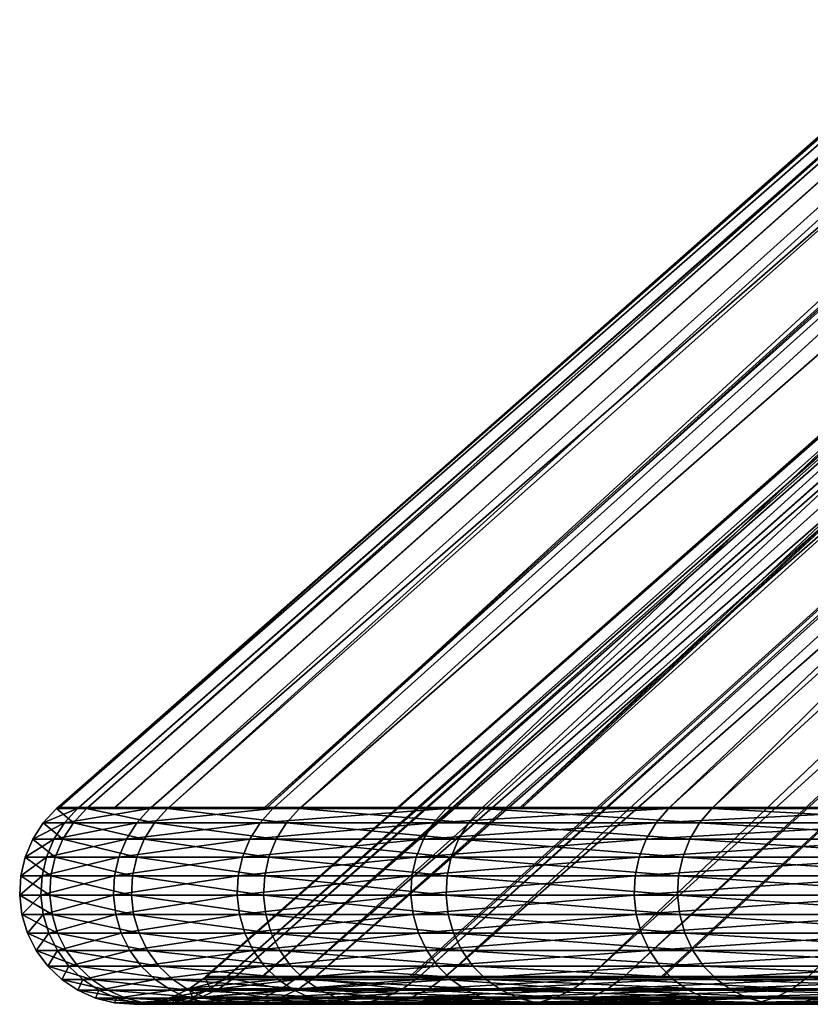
# Model space of a CAD drawing. Header units: inches. Extents: x 1 to 213, y 1 to 674.
# Tile 7 of 256: x 23 to 30, y 61 to 70. Entities that reach past the tile are written whole.
import ezdxf

# ---------------------------------------------------------------- set-up
doc = ezdxf.new("R2010")
doc.units = ezdxf.units.IN
doc.header["$MEASUREMENT"] = 0
doc.layers.get('0').update_dxf_attribs({"true_color": 0x5890e1})

msp = doc.modelspace()

# ---------------------------------------------------------------- meshes
at = {"color": 221, "true_color": 0xe59ad7}
mesh = msp.add_polyface(dxfattribs=at)
corners = [(53.7254, 87.1454, 89.6796), (53.354, 87.1454, 91.0658), (53.2992, 96.2468, 91.0511), (51.2663, 87.1454, 112.3607), (51.2433, 96.2468, 112.3619), (50.9846, 87.1454, 106.9846), (51.2913, 87.1454, 112.8382), (61.6796, 87.1454, 74.0686), (38.0721, 62.9967, 60.0658), (59.1384, 87.1454, 77.9818), (34.7952, 62.9967, 65.2833), (58.4871, 87.1454, 78.9846), (31.9126, 62.9967, 70.7285), (55.826, 87.1454, 84.2074), (30.8744, 62.9967, 73.0978), (55.7832, 87.1454, 84.3189), (29.44, 62.9967, 76.3718), (27.7258, 62.9967, 81.2327), (25.7765, 62.9967, 88.1282), (52.2083, 87.1454, 95.3416), (25.4801, 62.9967, 89.6595), (51.7779, 87.1454, 98.059), (24.6057, 62.9967, 94.1771), (51.2913, 87.1454, 101.131), (23.8848, 62.9967, 100.296), (51.0784, 87.1454, 105.1931), (23.6177, 62.9967, 106.4514), (23.634, 62.9967, 106.9841), (23.806, 62.9967, 112.6097), (24.4486, 62.9967, 118.7373), (52.2083, 87.1454, 118.6277), (25.4544, 62.9967, 124.315), (52.4249, 87.1454, 119.4361), (27.0801, 62.9967, 130.7668), (53.7254, 87.1454, 124.2896), (27.7446, 62.9967, 132.7307), (54.4969, 87.1454, 126.2995), (29.0547, 62.9967, 136.603), (55.826, 87.1454, 129.7619), (31.4549, 62.9967, 142.2774), (57.4011, 87.1454, 132.8531), (34.2676, 62.9967, 147.7591), (58.4871, 87.1454, 134.9846), (34.8127, 62.9967, 148.6522), (61.0935, 87.1454, 138.9981), (54.3735, 86.2468, 118.9914), (54.3385, 94.7468, 119.0007), (55.6276, 86.2468, 123.6715), (54.1646, 86.2468, 118.2119), (53.2804, 86.2468, 112.6292), (53.2563, 86.2468, 112.1687), (53.2342, 94.7468, 112.1699), (52.9846, 86.2468, 106.9846), (53.0752, 86.2468, 105.2571), (53.0124, 94.7468, 105.2538), (53.2804, 86.2468, 101.3401), (53.7496, 86.2468, 98.3778), (53.6768, 94.7468, 98.3662), (55.2694, 86.2468, 91.6343), (55.2166, 94.7468, 91.6201), (54.1646, 86.2468, 95.7574), (24.936, 61.4957, 106.9846), (26.8321, 61.4948, 124.5184), (59.172, 86.2468, 131.9292), (32.6514, 61.4948, 141.7183), (57.6532, 86.2468, 128.9484), (32.0686, 61.4948, 140.3403), (56.3716, 86.2468, 125.6097), (30.2893, 61.4948, 136.1338), (60.2192, 86.2468, 133.9846), (35.956, 61.4948, 147.9921)]
mesh.append_faces([[corners[k] for k in face] for face in [(0, 1, 2, 0), (3, 4, 5, 3), (3, 6, 4, 3), (7, 8, 9, 7), (9, 10, 11, 9), (11, 12, 13, 11), (13, 14, 15, 13), (15, 16, 0, 15), (0, 17, 1, 0), (1, 18, 19, 1), (19, 20, 21, 19), (21, 22, 23, 21), (23, 24, 25, 23), (25, 26, 5, 25), (5, 27, 3, 5), (3, 28, 6, 3), (6, 29, 30, 6), (30, 31, 32, 30), (32, 33, 34, 32), (34, 35, 36, 34), (36, 37, 38, 36), (38, 39, 40, 38), (40, 41, 42, 40), (42, 43, 44, 42), (45, 46, 47, 45), (45, 48, 46, 45), (49, 50, 51, 49), (52, 53, 54, 52), (55, 56, 57, 55), (58, 59, 60, 58), (52, 61, 53, 52), (45, 62, 48, 45), (63, 64, 65, 63), (65, 66, 67, 65), (67, 68, 47, 67), (69, 70, 63, 69)]], dxfattribs={"vtx3": -1, "color": 221})
mesh = msp.add_polyface(dxfattribs=at)
corners = [(55.826, 87.1454, 84.2074), (31.9126, 62.9967, 70.7285), (30.8744, 62.9967, 73.0978), (55.7832, 87.1454, 84.3189), (29.44, 62.9967, 76.3718), (53.7254, 87.1454, 89.6796), (27.7258, 62.9967, 81.2327), (53.354, 87.1454, 91.0658), (27.3909, 62.9967, 82.1823), (25.7765, 62.9967, 88.1282), (52.2083, 87.1454, 95.3416), (25.4801, 62.9967, 89.6595), (51.7779, 87.1454, 98.059), (24.6057, 62.9967, 94.1771), (51.2913, 87.1454, 101.131), (24.1228, 62.9967, 98.2761), (23.8848, 62.9967, 100.296), (51.0784, 87.1454, 105.1931), (23.6177, 62.9967, 106.4514), (50.9846, 87.1454, 106.9846), (23.634, 62.9967, 106.9841), (51.2663, 87.1454, 112.3607), (23.806, 62.9967, 112.6097), (51.2913, 87.1454, 112.8382), (24.1294, 62.9967, 115.6931), (24.4486, 62.9967, 118.7373), (52.2083, 87.1454, 118.6277), (25.4544, 62.9967, 124.315), (52.4249, 87.1454, 119.4361), (25.5419, 62.9967, 124.8007), (27.0801, 62.9967, 130.7668), (53.7254, 87.1454, 124.2896), (27.7446, 62.9967, 132.7307), (54.4969, 87.1454, 126.2995), (29.0547, 62.9967, 136.603), (30.8626, 62.9967, 140.8772), (55.826, 87.1454, 129.7619), (31.4549, 62.9967, 142.2774), (57.6119, 86.2468, 85.1284), (30.6684, 61.4948, 76.8568), (32.0802, 61.4948, 73.6346), (55.2694, 86.2468, 91.6343), (27.063, 61.4948, 88.4269), (28.6518, 61.4948, 82.5752), (55.6276, 86.2468, 90.2977), (28.9814, 61.4948, 81.6407), (53.2804, 86.2468, 101.3401), (25.2012, 61.4948, 100.4019), (25.4354, 61.4948, 98.4141), (53.7496, 86.2468, 98.3778), (25.9107, 61.4948, 94.38), (54.1646, 86.2468, 95.7574), (26.7713, 61.4948, 89.9339), (53.2804, 86.2468, 112.6292), (25.7561, 61.4948, 118.5511), (25.4419, 61.4948, 115.5551), (53.2563, 86.2468, 112.1687), (25.1237, 61.4948, 112.5206), (52.9846, 86.2468, 106.9846), (24.936, 61.4957, 106.9846), (53.0752, 86.2468, 105.2571), (24.9384, 61.4948, 106.4598), (54.3735, 86.2468, 118.9914), (28.346, 61.4948, 130.39), (26.8321, 61.4948, 124.5184), (54.1646, 86.2468, 118.2119), (26.746, 61.4948, 124.0405), (56.3716, 86.2468, 125.6097), (32.0686, 61.4948, 140.3403), (30.2893, 61.4948, 136.1338), (55.6276, 86.2468, 123.6715), (28.9999, 61.4948, 132.3227)]
mesh.append_faces([[corners[k] for k in face] for face in [(0, 1, 2, 0), (3, 2, 4, 3), (5, 4, 6, 5), (7, 8, 9, 7), (10, 9, 11, 10), (12, 11, 13, 12), (14, 15, 16, 14), (17, 16, 18, 17), (19, 18, 20, 19), (21, 20, 22, 21), (23, 24, 25, 23), (26, 25, 27, 26), (28, 29, 30, 28), (31, 30, 32, 31), (33, 32, 34, 33), (34, 35, 36, 34), (36, 35, 37, 36), (38, 39, 40, 38), (41, 42, 43, 41), (44, 43, 45, 44), (44, 45, 39, 44), (46, 47, 48, 46), (49, 48, 50, 49), (51, 50, 52, 51), (51, 52, 42, 51), (53, 54, 55, 53), (56, 55, 57, 56), (58, 57, 59, 58), (60, 59, 61, 60), (60, 61, 47, 60), (62, 63, 64, 62), (65, 64, 66, 65), (65, 66, 54, 65), (67, 68, 69, 67), (70, 69, 71, 70), (70, 71, 63, 70)]], dxfattribs={"vtx3": -1, "color": 221})
mesh = msp.add_polyface(dxfattribs=at)
corners = [(24.6057, 62.9967, 94.1771), (24.1228, 62.9967, 98.2761), (51.2913, 87.1454, 101.131), (23.806, 62.9967, 112.6097), (24.1294, 62.9967, 115.6931), (51.2913, 87.1454, 112.8382), (25.5419, 62.9967, 124.8007), (27.0689, 62.9862, 130.7701), (27.0801, 62.9967, 130.7668), (27.7446, 62.9967, 132.7307), (29.0438, 62.9862, 136.6071), (29.0547, 62.9967, 136.603), (30.8626, 62.9967, 140.8772), (31.4443, 62.9862, 142.2823), (31.4549, 62.9967, 142.2774), (34.2574, 62.9862, 147.7648), (29.4291, 62.9862, 76.3675), (30.8744, 62.9967, 73.0978), (31.902, 62.9862, 70.7234), (31.9126, 62.9967, 70.7285), (25.7651, 62.9862, 88.1255), (27.3909, 62.9967, 82.1823), (27.3797, 62.9862, 82.1788), (27.7258, 62.9967, 81.2327), (29.44, 62.9967, 76.3718), (25.7765, 62.9967, 88.1282), (25.6512, 62.8596, 88.0991), (27.268, 62.8596, 82.144), (29.3203, 62.8596, 76.3245), (31.7967, 62.8596, 70.6726), (31.3383, 62.8596, 142.3319), (28.9344, 62.8596, 136.6487), (26.9568, 62.8596, 130.8035), (25.4163, 62.8596, 124.8282), (27.1788, 62.7148, 82.1162), (29.2333, 62.7148, 76.2902), (31.7125, 62.7148, 70.6319), (31.2536, 62.7148, 142.3715), (34.1554, 62.8596, 147.822), (28.847, 62.7148, 136.6819), (26.8672, 62.7148, 130.8301)]
mesh.append_faces([[corners[k] for k in face] for face in [(0, 1, 2, 0), (3, 4, 5, 3), (6, 7, 8, 6), (8, 7, 9, 8), (9, 7, 10, 9), (9, 10, 11, 9), (11, 10, 12, 11), (12, 10, 13, 12), (12, 13, 14, 12), (14, 13, 15, 14), (16, 17, 18, 16), (18, 17, 19, 18), (20, 21, 22, 20), (22, 21, 23, 22), (22, 23, 16, 22), (16, 23, 24, 16), (16, 24, 17, 16), (20, 25, 21, 20), (26, 20, 27, 26), (27, 20, 22, 27), (27, 22, 28, 27), (28, 22, 16, 28), (28, 16, 29, 28), (29, 16, 18, 29), (30, 15, 13, 30), (30, 13, 31, 30), (31, 13, 10, 31), (31, 10, 32, 31), (32, 10, 7, 32), (32, 7, 33, 32), (34, 26, 27, 34), (35, 27, 28, 35), (36, 28, 29, 36), (37, 38, 30, 37), (39, 30, 31, 39), (40, 31, 32, 40)]], dxfattribs={"vtx3": -1, "color": 221})
mesh = msp.add_polyface(dxfattribs=at)
corners = [(63.2604, 87.1454, 72.1165), (45.0541, 62.9967, 51.221), (41.7253, 62.9967, 55.1045), (61.6796, 87.1454, 74.0686), (39.5825, 62.9967, 58.0145), (38.0721, 62.9967, 60.0658), (59.1384, 87.1454, 77.9818), (34.7952, 62.9967, 65.2833), (58.4871, 87.1454, 78.9846), (34.7859, 62.9967, 65.3007), (31.9126, 62.9967, 70.7285), (57.4011, 87.1454, 132.8531), (31.4549, 62.9967, 142.2774), (34.2676, 62.9967, 147.7591), (58.4871, 87.1454, 134.9846), (34.8127, 62.9967, 148.6522), (61.0935, 87.1454, 138.9981), (37.4775, 62.9967, 153.0181), (61.6796, 87.1454, 139.9006), (39.5829, 62.9967, 155.9553), (41.067, 62.9967, 158.0257), (45.0165, 62.9967, 162.7544), (63.2977, 86.2468, 75.2442), (39.1638, 61.4948, 60.8091), (40.6503, 61.4948, 58.7903), (64.8221, 86.2468, 73.3618), (42.7591, 61.4948, 55.9264), (55.6276, 86.2468, 90.2977), (30.6684, 61.4948, 76.8568), (57.6119, 86.2468, 85.1284), (32.0802, 61.4948, 73.6346), (57.6532, 86.2468, 85.0208), (33.1018, 61.4948, 71.3029), (60.2192, 86.2468, 79.9846), (35.9297, 61.4948, 65.961), (60.8472, 86.2468, 79.0176), (35.9388, 61.4948, 65.9439), (54.1646, 86.2468, 95.7574), (27.063, 61.4948, 88.4269), (55.2694, 86.2468, 91.6343), (28.6518, 61.4948, 82.5752), (53.0752, 86.2468, 105.2571), (25.2012, 61.4948, 100.4019), (53.2804, 86.2468, 101.3401), (25.4354, 61.4948, 98.4141), (53.7496, 86.2468, 98.3778), (25.9107, 61.4948, 94.38), (54.1646, 86.2468, 118.2119), (25.7561, 61.4948, 118.5511), (53.2804, 86.2468, 112.6292), (25.4419, 61.4948, 115.5551), (53.2563, 86.2468, 112.1687), (25.1237, 61.4948, 112.5206), (52.9846, 86.2468, 106.9846), (55.6276, 86.2468, 123.6715), (28.346, 61.4948, 130.39), (54.3735, 86.2468, 118.9914), (57.6532, 86.2468, 128.9484), (32.6514, 61.4948, 141.7183), (32.0686, 61.4948, 140.3403), (62.7325, 86.2468, 137.8548), (40.6507, 61.4948, 155.1795), (38.5786, 61.4948, 152.2888), (60.2192, 86.2468, 133.9846), (35.956, 61.4948, 147.9921), (59.172, 86.2468, 131.9292), (35.4196, 61.4948, 147.1131), (63.2977, 86.2468, 138.725), (45.9982, 61.4948, 161.871), (42.1112, 61.4948, 157.2171)]
mesh.append_faces([[corners[k] for k in face] for face in [(0, 1, 2, 0), (3, 4, 5, 3), (6, 5, 7, 6), (8, 9, 10, 8), (11, 12, 13, 11), (14, 13, 15, 14), (16, 15, 17, 16), (18, 17, 19, 18), (19, 20, 18, 19), (18, 20, 21, 18), (22, 23, 24, 22), (25, 24, 26, 25), (27, 28, 29, 27), (29, 30, 31, 29), (31, 30, 32, 31), (31, 32, 33, 31), (33, 32, 34, 33), (33, 34, 35, 33), (35, 34, 36, 35), (35, 36, 23, 35), (37, 38, 39, 37), (39, 40, 27, 39), (41, 42, 43, 41), (43, 44, 45, 43), (45, 46, 37, 45), (47, 48, 49, 47), (49, 50, 51, 49), (51, 52, 53, 51), (54, 55, 56, 54), (57, 58, 59, 57), (60, 61, 62, 60), (63, 62, 64, 63), (65, 64, 66, 65), (65, 66, 58, 65), (67, 68, 69, 67), (67, 69, 61, 67)]], dxfattribs={"vtx3": -1, "color": 221})
mesh = msp.add_polyface(dxfattribs=at)
corners = [(34.7952, 62.9967, 65.2833), (34.7859, 62.9967, 65.3007), (58.4871, 87.1454, 78.9846), (27.7258, 62.9967, 81.2327), (27.3909, 62.9967, 82.1823), (53.354, 87.1454, 91.0658), (25.4544, 62.9967, 124.315), (25.5419, 62.9967, 124.8007), (52.4249, 87.1454, 119.4361), (31.4549, 62.9967, 142.2774), (34.2574, 62.9862, 147.7648), (34.2676, 62.9967, 147.7591), (34.8127, 62.9967, 148.6522), (37.4677, 62.9862, 153.0245), (37.4775, 62.9967, 153.0181), (39.5829, 62.9967, 155.9553), (41.0577, 62.9862, 158.0328), (41.067, 62.9967, 158.0257), (41.7253, 62.9967, 55.1045), (41.7162, 62.9862, 55.0973), (39.5825, 62.9967, 58.0145), (38.0624, 62.9862, 60.0592), (38.0721, 62.9967, 60.0658), (34.785, 62.9862, 65.2774), (31.902, 62.9862, 70.7234), (31.9126, 62.9967, 70.7285), (31.7967, 62.8596, 70.6726), (34.6838, 62.8596, 65.2189), (37.9657, 62.8596, 59.9934), (41.6246, 62.8596, 55.0245), (40.9653, 62.8596, 158.1044), (45.0078, 62.9862, 162.7623), (37.3702, 62.8596, 153.0891), (34.1554, 62.8596, 147.822), (31.3383, 62.8596, 142.3319), (34.6028, 62.7148, 65.1721), (37.8884, 62.7148, 59.9407), (41.5514, 62.7148, 54.9663), (40.8913, 62.7148, 158.1617), (44.9209, 62.8596, 162.8405), (37.2923, 62.7148, 153.1407), (34.0738, 62.7148, 147.8677)]
mesh.append_faces([[corners[k] for k in face] for face in [(0, 1, 2, 0), (3, 4, 5, 3), (6, 7, 8, 6), (9, 10, 11, 9), (11, 10, 12, 11), (12, 10, 13, 12), (12, 13, 14, 12), (14, 13, 15, 14), (15, 13, 16, 15), (15, 16, 17, 15), (18, 19, 20, 18), (20, 19, 21, 20), (20, 21, 22, 20), (22, 21, 23, 22), (22, 23, 0, 22), (24, 25, 23, 24), (23, 25, 1, 23), (23, 1, 0, 23), (26, 24, 27, 26), (27, 24, 23, 27), (27, 23, 28, 27), (28, 23, 21, 28), (28, 21, 29, 28), (29, 21, 19, 29), (30, 31, 16, 30), (30, 16, 32, 30), (32, 16, 13, 32), (32, 13, 33, 32), (33, 13, 10, 33), (33, 10, 34, 33), (35, 26, 27, 35), (36, 27, 28, 36), (37, 28, 29, 37), (38, 39, 30, 38), (40, 30, 32, 40), (41, 32, 33, 41)]], dxfattribs={"vtx3": -1, "color": 221})
mesh = msp.add_polyface(dxfattribs=at)
corners = [(23.6061, 62.9862, 106.4513), (23.7944, 62.9862, 112.6105), (23.634, 62.9967, 106.9841), (23.806, 62.9967, 112.6097), (24.1294, 62.9967, 115.6931), (24.437, 62.9862, 118.7389), (24.4486, 62.9967, 118.7373), (25.4544, 62.9967, 124.315), (25.5305, 62.9862, 124.8032), (25.5419, 62.9967, 124.8007), (27.0689, 62.9862, 130.7701), (24.5941, 62.9862, 94.1753), (25.4801, 62.9967, 89.6595), (25.7651, 62.9862, 88.1255), (25.7765, 62.9967, 88.1282), (23.6177, 62.9967, 106.4514), (23.8848, 62.9967, 100.296), (23.8731, 62.9862, 100.295), (24.1228, 62.9967, 98.2761), (24.6057, 62.9967, 94.1771), (23.7565, 62.8596, 100.2856), (24.4786, 62.8596, 94.1573), (25.6512, 62.8596, 88.0991), (25.4163, 62.8596, 124.8282), (24.3212, 62.8596, 118.7554), (23.6777, 62.8596, 112.6184), (23.4891, 62.8596, 106.4506), (25.3249, 62.7148, 124.8481), (26.9568, 62.8596, 130.8035), (24.2287, 62.7148, 118.7686), (23.5844, 62.7148, 112.6247), (23.3956, 62.7148, 106.4499), (23.6633, 62.7148, 100.2782)]
mesh.append_faces([[corners[k] for k in face] for face in [(0, 1, 2, 0), (2, 1, 3, 2), (3, 1, 4, 3), (4, 1, 5, 4), (4, 5, 6, 4), (6, 5, 7, 6), (7, 5, 8, 7), (7, 8, 9, 7), (9, 8, 10, 9), (11, 12, 13, 11), (13, 12, 14, 13), (2, 15, 0, 2), (0, 15, 16, 0), (0, 16, 17, 0), (17, 16, 18, 17), (17, 18, 11, 17), (11, 18, 19, 11), (11, 19, 12, 11), (20, 17, 21, 20), (21, 17, 11, 21), (21, 11, 22, 21), (22, 11, 13, 22), (23, 10, 8, 23), (23, 8, 24, 23), (24, 8, 5, 24), (24, 5, 25, 24), (25, 5, 1, 25), (25, 1, 26, 25), (26, 1, 0, 26), (26, 0, 20, 26), (20, 0, 17, 20), (27, 28, 23, 27), (29, 23, 24, 29), (30, 24, 25, 30), (31, 25, 26, 31), (32, 26, 20, 32)]], dxfattribs={"vtx3": -1, "color": 221})
mesh = msp.add_polyface(dxfattribs=at)
corners = [(23.6633, 62.7148, 100.2782), (23.7565, 62.8596, 100.2856), (24.3862, 62.7148, 94.143), (23.5844, 62.7148, 112.6247), (23.6777, 62.8596, 112.6184), (23.3956, 62.7148, 106.4499), (23.4891, 62.8596, 106.4506), (23.5963, 62.556, 100.2728), (24.3197, 62.556, 94.1326), (23.5173, 62.556, 112.6292), (24.2287, 62.7148, 118.7686), (23.3284, 62.556, 106.4495), (23.5575, 62.3881, 100.2696), (24.2812, 62.3881, 94.1267), (23.4784, 62.3881, 112.6318), (24.1621, 62.556, 118.7781), (23.2894, 62.3881, 106.4493), (23.548, 62.216, 100.2689), (24.2718, 62.216, 94.1252), (23.4689, 62.216, 112.6325), (24.1235, 62.3881, 118.7836), (23.2798, 62.216, 106.4492), (23.5681, 62.0448, 100.2705), (24.2917, 62.0448, 94.1283), (23.489, 62.0448, 112.6311), (24.1141, 62.216, 118.7849), (23.3, 62.0448, 106.4493), (23.6172, 61.8796, 100.2744), (24.3404, 61.8796, 94.1359), (23.5381, 61.8796, 112.6278), (24.134, 62.0448, 118.7821), (23.3493, 61.8796, 106.4496), (23.6149, 61.7253, 112.6226), (24.1828, 61.8796, 118.7751), (23.4262, 61.7253, 106.4501), (23.6938, 61.7253, 100.2806)]
mesh.append_faces([[corners[k] for k in face] for face in [(0, 1, 2, 0), (3, 4, 5, 3), (5, 6, 0, 5), (7, 0, 8, 7), (9, 10, 3, 9), (9, 3, 11, 9), (11, 3, 5, 11), (11, 5, 7, 11), (7, 5, 0, 7), (12, 7, 13, 12), (14, 15, 9, 14), (14, 9, 16, 14), (16, 9, 11, 16), (16, 11, 12, 16), (12, 11, 7, 12), (17, 12, 18, 17), (19, 20, 14, 19), (19, 14, 21, 19), (21, 14, 16, 21), (21, 16, 17, 21), (17, 16, 12, 17), (22, 17, 23, 22), (24, 25, 19, 24), (24, 19, 26, 24), (26, 19, 21, 26), (26, 21, 22, 26), (22, 21, 17, 22), (27, 22, 28, 27), (29, 30, 24, 29), (29, 24, 31, 29), (31, 24, 26, 31), (31, 26, 27, 31), (27, 26, 22, 27), (32, 33, 29, 32), (34, 29, 31, 34), (35, 31, 27, 35)]], dxfattribs={"vtx3": -1, "color": 221})
mesh = msp.add_polyface(dxfattribs=at)
corners = [(24.3862, 62.7148, 94.143), (23.7565, 62.8596, 100.2856), (24.4786, 62.8596, 94.1573), (25.5601, 62.7148, 88.0779), (25.6512, 62.8596, 88.0991), (25.3249, 62.7148, 124.8481), (25.4163, 62.8596, 124.8282), (24.2287, 62.7148, 118.7686), (24.3212, 62.8596, 118.7554), (23.5844, 62.7148, 112.6247), (24.3197, 62.556, 94.1326), (23.6633, 62.7148, 100.2782), (25.4946, 62.556, 88.0627), (25.2592, 62.556, 124.8625), (24.1621, 62.556, 118.7781), (23.5173, 62.556, 112.6292), (24.2812, 62.3881, 94.1267), (23.5963, 62.556, 100.2728), (25.4567, 62.3881, 88.0539), (25.2212, 62.3881, 124.8708), (24.1235, 62.3881, 118.7836), (23.4784, 62.3881, 112.6318), (24.2718, 62.216, 94.1252), (23.5575, 62.3881, 100.2696), (25.4474, 62.216, 88.0518), (25.2119, 62.216, 124.8729), (24.1141, 62.216, 118.7849), (23.4689, 62.216, 112.6325), (24.2917, 62.0448, 94.1283), (23.548, 62.216, 100.2689), (25.467, 62.0448, 88.0563), (25.2315, 62.0448, 124.8686), (24.134, 62.0448, 118.7821), (23.489, 62.0448, 112.6311), (24.3404, 61.8796, 94.1359), (23.5681, 62.0448, 100.2705), (25.515, 61.8796, 88.0675), (25.2797, 61.8796, 124.858), (24.1828, 61.8796, 118.7751), (23.5381, 61.8796, 112.6278), (24.2589, 61.7253, 118.7643)]
mesh.append_faces([[corners[k] for k in face] for face in [(0, 1, 2, 0), (0, 2, 3, 0), (3, 2, 4, 3), (5, 6, 7, 5), (7, 8, 9, 7), (10, 11, 0, 10), (10, 0, 12, 10), (12, 0, 3, 12), (13, 5, 14, 13), (14, 5, 7, 14), (14, 7, 15, 14), (16, 17, 10, 16), (16, 10, 18, 16), (18, 10, 12, 18), (19, 13, 20, 19), (20, 13, 14, 20), (20, 14, 21, 20), (22, 23, 16, 22), (22, 16, 24, 22), (24, 16, 18, 24), (25, 19, 26, 25), (26, 19, 20, 26), (26, 20, 27, 26), (28, 29, 22, 28), (28, 22, 30, 28), (30, 22, 24, 30), (31, 25, 32, 31), (32, 25, 26, 32), (32, 26, 33, 32), (34, 35, 28, 34), (34, 28, 36, 34), (36, 28, 30, 36), (37, 31, 38, 37), (38, 31, 32, 38), (38, 32, 39, 38), (40, 37, 38, 40)]], dxfattribs={"vtx3": -1, "color": 221})
mesh = msp.add_polyface(dxfattribs=at)
corners = [(25.5601, 62.7148, 88.0779), (25.6512, 62.8596, 88.0991), (27.1788, 62.7148, 82.1162), (27.268, 62.8596, 82.144), (29.2333, 62.7148, 76.2902), (26.8672, 62.7148, 130.8301), (26.9568, 62.8596, 130.8035), (25.3249, 62.7148, 124.8481), (25.4946, 62.556, 88.0627), (27.1146, 62.556, 82.0962), (29.1708, 62.556, 76.2655), (26.8027, 62.556, 130.8493), (28.847, 62.7148, 136.6819), (25.2592, 62.556, 124.8625), (25.4567, 62.3881, 88.0539), (27.0774, 62.3881, 82.0846), (29.1345, 62.3881, 76.2512), (26.7654, 62.3881, 130.8604), (28.7842, 62.556, 136.7058), (25.2212, 62.3881, 124.8708), (25.4474, 62.216, 88.0518), (27.0683, 62.216, 82.0817), (29.1257, 62.216, 76.2477), (28.7388, 62.216, 136.723), (28.7478, 62.3881, 136.7196), (26.7562, 62.216, 130.8632), (25.2119, 62.216, 124.8729), (25.467, 62.0448, 88.0563), (27.0875, 62.0448, 82.0877), (29.1444, 62.0448, 76.2551), (26.7756, 62.0448, 130.8574), (25.2315, 62.0448, 124.8686), (25.515, 61.8796, 88.0675), (27.1346, 61.8796, 82.1024), (29.1902, 61.8796, 76.2732), (26.8228, 61.8796, 130.8434), (28.7577, 62.0448, 136.7159), (25.2797, 61.8796, 124.858), (26.8965, 61.7253, 130.8214), (28.8037, 61.8796, 136.6984), (25.3548, 61.7253, 124.8416)]
mesh.append_faces([[corners[k] for k in face] for face in [(0, 1, 2, 0), (2, 3, 4, 2), (5, 6, 7, 5), (8, 0, 9, 8), (9, 0, 2, 9), (9, 2, 10, 9), (11, 12, 5, 11), (11, 5, 13, 11), (13, 5, 7, 13), (14, 8, 15, 14), (15, 8, 9, 15), (15, 9, 16, 15), (17, 18, 11, 17), (17, 11, 19, 17), (19, 11, 13, 19), (20, 14, 21, 20), (21, 14, 15, 21), (21, 15, 22, 21), (23, 24, 25, 23), (25, 24, 17, 25), (25, 17, 26, 25), (26, 17, 19, 26), (27, 20, 28, 27), (28, 20, 21, 28), (28, 21, 29, 28), (30, 23, 25, 30), (30, 25, 31, 30), (31, 25, 26, 31), (32, 27, 33, 32), (33, 27, 28, 33), (33, 28, 34, 33), (35, 36, 30, 35), (35, 30, 37, 35), (37, 30, 31, 37), (38, 39, 35, 38), (40, 35, 37, 40)]], dxfattribs={"vtx3": -1, "color": 221})
mesh = msp.add_polyface(dxfattribs=at)
corners = [(29.2333, 62.7148, 76.2902), (29.3203, 62.8596, 76.3245), (31.7125, 62.7148, 70.6319), (31.2536, 62.7148, 142.3715), (31.3383, 62.8596, 142.3319), (28.847, 62.7148, 136.6819), (28.9344, 62.8596, 136.6487), (26.8672, 62.7148, 130.8301), (29.1708, 62.556, 76.2655), (27.1788, 62.7148, 82.1162), (31.652, 62.556, 70.6027), (31.1927, 62.556, 142.3999), (28.7842, 62.556, 136.7058), (26.8027, 62.556, 130.8493), (29.1345, 62.3881, 76.2512), (27.1146, 62.556, 82.0962), (31.6169, 62.3881, 70.5857), (31.1574, 62.3881, 142.4164), (34.0152, 62.556, 147.9006), (28.7478, 62.3881, 136.7196), (26.7654, 62.3881, 130.8604), (29.1257, 62.216, 76.2477), (27.0774, 62.3881, 82.0846), (31.6083, 62.216, 70.5816), (31.1488, 62.216, 142.4205), (33.9812, 62.3881, 147.9197), (28.7388, 62.216, 136.723), (29.1444, 62.0448, 76.2551), (27.0683, 62.216, 82.0817), (31.6264, 62.0448, 70.5903), (31.167, 62.0448, 142.4119), (33.9729, 62.216, 147.9243), (28.7577, 62.0448, 136.7159), (26.7756, 62.0448, 130.8574), (29.1902, 61.8796, 76.2732), (27.0875, 62.0448, 82.0877), (31.6708, 61.8796, 70.6118), (31.2116, 61.8796, 142.3911), (28.8037, 61.8796, 136.6984), (26.8228, 61.8796, 130.8434), (28.8756, 61.7253, 136.671)]
mesh.append_faces([[corners[k] for k in face] for face in [(0, 1, 2, 0), (3, 4, 5, 3), (5, 6, 7, 5), (8, 9, 0, 8), (8, 0, 10, 8), (10, 0, 2, 10), (11, 3, 12, 11), (12, 3, 5, 12), (12, 5, 13, 12), (14, 15, 8, 14), (14, 8, 16, 14), (16, 8, 10, 16), (17, 18, 11, 17), (17, 11, 19, 17), (19, 11, 12, 19), (19, 12, 20, 19), (21, 22, 14, 21), (21, 14, 23, 21), (23, 14, 16, 23), (24, 25, 17, 24), (24, 17, 26, 24), (26, 17, 19, 26), (27, 28, 21, 27), (27, 21, 29, 27), (29, 21, 23, 29), (30, 31, 24, 30), (30, 24, 32, 30), (32, 24, 26, 32), (32, 26, 33, 32), (34, 35, 27, 34), (34, 27, 36, 34), (36, 27, 29, 36), (37, 30, 38, 37), (38, 30, 32, 38), (38, 32, 39, 38), (40, 37, 38, 40)]], dxfattribs={"vtx3": -1, "color": 221})
mesh = msp.add_polyface(dxfattribs=at)
corners = [(23.6938, 61.7253, 100.2806), (23.6172, 61.8796, 100.2744), (24.4164, 61.7253, 94.1477), (24.3404, 61.8796, 94.1359), (24.2589, 61.7253, 118.7643), (24.1828, 61.8796, 118.7751), (23.6149, 61.7253, 112.6226), (23.5381, 61.8796, 112.6278), (23.4262, 61.7253, 106.4501), (23.3493, 61.8796, 106.4496), (23.7957, 61.5865, 100.2888), (24.5174, 61.5865, 94.1634), (24.3602, 61.5865, 118.7499), (23.7169, 61.5865, 112.6157), (23.5284, 61.5865, 106.4508), (23.9199, 61.4673, 100.2988), (24.6405, 61.4673, 94.1825), (24.4835, 61.4673, 118.7323), (23.8412, 61.4673, 112.6073), (23.653, 61.4673, 106.4516), (24.0626, 61.3713, 100.3103), (24.782, 61.3713, 94.2045), (23.984, 61.3713, 112.5976), (23.7962, 61.3713, 106.4525), (24.1412, 61.3014, 112.587), (24.6252, 61.3713, 118.7121), (23.9537, 61.3014, 106.4535), (24.2197, 61.3014, 100.3229), (24.3081, 61.2595, 112.5757), (24.1209, 61.2595, 106.4546), (24.3864, 61.2595, 100.3363), (24.2929, 61.2469, 106.4557)]
mesh.append_faces([[corners[k] for k in face] for face in [(0, 1, 2, 0), (2, 1, 3, 2), (4, 5, 6, 4), (6, 7, 8, 6), (8, 9, 0, 8), (10, 0, 11, 10), (11, 0, 2, 11), (12, 4, 13, 12), (13, 4, 6, 13), (13, 6, 14, 13), (14, 6, 8, 14), (14, 8, 10, 14), (10, 8, 0, 10), (15, 10, 16, 15), (17, 12, 18, 17), (18, 12, 13, 18), (18, 13, 19, 18), (19, 13, 14, 19), (19, 14, 15, 19), (15, 14, 10, 15), (20, 15, 21, 20), (22, 17, 18, 22), (22, 18, 23, 22), (23, 18, 19, 23), (23, 19, 20, 23), (20, 19, 15, 20), (24, 25, 22, 24), (24, 22, 26, 24), (26, 22, 23, 26), (26, 23, 27, 26), (27, 23, 20, 27), (28, 24, 29, 28), (29, 24, 26, 29), (29, 26, 30, 29), (30, 26, 27, 30), (31, 28, 29, 31)]], dxfattribs={"vtx3": -1, "color": 221})
mesh = msp.add_polyface(dxfattribs=at)
corners = [(24.4164, 61.7253, 94.1477), (24.3404, 61.8796, 94.1359), (25.5899, 61.7253, 88.0849), (24.5174, 61.5865, 94.1634), (25.6895, 61.5865, 88.108), (24.3602, 61.5865, 118.7499), (25.3548, 61.7253, 124.8416), (24.2589, 61.7253, 118.7643), (24.6405, 61.4673, 94.1825), (23.7957, 61.5865, 100.2888), (25.8109, 61.4673, 88.1362), (24.4835, 61.4673, 118.7323), (25.4547, 61.5865, 124.8198), (24.782, 61.3713, 94.2045), (23.9199, 61.4673, 100.2988), (24.6252, 61.3713, 118.7121), (25.5764, 61.4673, 124.7931), (23.984, 61.3713, 112.5976), (24.2197, 61.3014, 100.3229), (24.0626, 61.3713, 100.3103), (24.9377, 61.3014, 94.2287), (24.7812, 61.3014, 118.6899), (24.1412, 61.3014, 112.587), (24.3864, 61.2595, 100.3363), (25.1029, 61.2595, 94.2544), (24.9468, 61.2595, 118.6663), (24.3081, 61.2595, 112.5757), (24.5577, 61.2469, 100.3501), (25.2728, 61.2469, 94.2808), (24.4796, 61.2469, 112.5641), (24.2929, 61.2469, 106.4557), (24.1209, 61.2595, 106.4546), (24.7287, 61.2641, 100.3639), (25.4423, 61.2641, 94.3072), (24.6508, 61.2641, 112.5526), (25.117, 61.2469, 118.6421), (24.4644, 61.2641, 106.4568), (24.8164, 61.3105, 112.5414), (25.2868, 61.2641, 118.6179), (24.6304, 61.3105, 106.4578), (24.8942, 61.3105, 100.3772), (24.9716, 61.3847, 112.5309), (24.786, 61.3847, 106.4588), (25.0493, 61.3847, 100.3897), (24.9266, 61.4846, 106.4597)]
mesh.append_faces([[corners[k] for k in face] for face in [(0, 1, 2, 0), (3, 0, 4, 3), (5, 6, 7, 5), (8, 9, 3, 8), (8, 3, 10, 8), (11, 12, 5, 11), (13, 14, 8, 13), (15, 16, 11, 15), (15, 11, 17, 15), (18, 19, 20, 18), (20, 19, 13, 20), (21, 15, 22, 21), (23, 18, 24, 23), (24, 18, 20, 24), (25, 21, 26, 25), (26, 21, 22, 26), (27, 23, 28, 27), (29, 25, 26, 29), (29, 26, 30, 29), (30, 31, 27, 30), (27, 31, 23, 27), (32, 27, 33, 32), (34, 35, 29, 34), (34, 29, 36, 34), (36, 29, 30, 36), (36, 30, 32, 36), (32, 30, 27, 32), (37, 38, 34, 37), (37, 34, 39, 37), (39, 34, 36, 39), (39, 36, 40, 39), (40, 36, 32, 40), (41, 37, 42, 41), (42, 37, 39, 42), (42, 39, 43, 42), (44, 41, 42, 44)]], dxfattribs={"vtx3": -1, "color": 221})
mesh = msp.add_polyface(dxfattribs=at)
corners = [(25.1119, 61.4846, 112.5214), (25.4419, 61.4948, 115.5551), (25.7444, 61.4846, 118.5528), (25.4354, 61.4948, 98.4141), (25.2012, 61.4948, 100.4019), (25.1894, 61.4846, 100.401), (24.9384, 61.4948, 106.4598), (24.9266, 61.4846, 106.4597), (24.936, 61.4957, 106.9846), (25.1237, 61.4948, 112.5206), (25.5899, 61.7253, 88.0849), (24.3404, 61.8796, 94.1359), (25.515, 61.8796, 88.0675), (25.3548, 61.7253, 124.8416), (25.2797, 61.8796, 124.858), (24.2589, 61.7253, 118.7643), (25.6895, 61.5865, 88.108), (24.4164, 61.7253, 94.1477), (25.4547, 61.5865, 124.8198), (24.3602, 61.5865, 118.7499), (25.5764, 61.4673, 124.7931), (24.4835, 61.4673, 118.7323), (24.782, 61.3713, 94.2045), (24.6405, 61.4673, 94.1825), (25.9503, 61.3713, 88.1685), (25.7163, 61.3713, 124.7625), (24.6252, 61.3713, 118.7121), (24.9377, 61.3014, 94.2287), (26.1038, 61.3014, 88.2042), (24.7812, 61.3014, 118.6899), (25.1029, 61.2595, 94.2544), (26.2667, 61.2595, 88.242), (24.9468, 61.2595, 118.6663), (25.8702, 61.3014, 124.7289), (25.2728, 61.2469, 94.2808), (24.3864, 61.2595, 100.3363), (25.117, 61.2469, 118.6421), (26.0335, 61.2595, 124.6931), (24.4796, 61.2469, 112.5641), (25.4423, 61.2641, 94.3072), (24.5577, 61.2469, 100.3501), (25.2868, 61.2641, 118.6179), (24.6508, 61.2641, 112.5526), (24.8942, 61.3105, 100.3772), (24.7287, 61.2641, 100.3639), (25.6064, 61.3105, 94.3327), (25.4512, 61.3105, 118.5945), (24.8164, 61.3105, 112.5414), (25.0493, 61.3847, 100.3897), (25.7601, 61.3847, 94.3566), (25.6052, 61.3847, 118.5726), (24.9716, 61.3847, 112.5309), (24.6304, 61.3105, 106.4578), (25.899, 61.4846, 94.3782), (24.786, 61.3847, 106.4588)]
mesh.append_faces([[corners[k] for k in face] for face in [(0, 1, 2, 0), (3, 4, 5, 3), (5, 4, 6, 5), (5, 6, 7, 5), (7, 6, 8, 7), (7, 8, 0, 7), (0, 8, 9, 0), (0, 9, 1, 0), (10, 11, 12, 10), (13, 14, 15, 13), (16, 17, 10, 16), (18, 13, 19, 18), (20, 18, 21, 20), (22, 23, 24, 22), (25, 20, 26, 25), (27, 22, 28, 27), (29, 25, 26, 29), (30, 27, 31, 30), (32, 33, 29, 32), (34, 35, 30, 34), (36, 37, 32, 36), (36, 32, 38, 36), (39, 40, 34, 39), (41, 36, 42, 41), (43, 44, 45, 43), (45, 44, 39, 45), (46, 41, 47, 46), (48, 43, 49, 48), (50, 46, 51, 50), (51, 46, 47, 51), (48, 52, 43, 48), (5, 48, 53, 5), (0, 50, 51, 0), (0, 51, 7, 0), (7, 54, 5, 7), (5, 54, 48, 5)]], dxfattribs={"vtx3": -1, "color": 221})
mesh = msp.add_polyface(dxfattribs=at)
corners = [(25.4354, 61.4948, 98.4141), (25.1894, 61.4846, 100.401), (25.899, 61.4846, 94.3782), (26.7713, 61.4948, 89.9339), (25.9107, 61.4948, 94.38), (25.7444, 61.4846, 118.5528), (26.746, 61.4948, 124.0405), (26.8205, 61.4846, 124.521), (25.4419, 61.4948, 115.5551), (25.7561, 61.4948, 118.5511), (25.5899, 61.7253, 88.0849), (25.515, 61.8796, 88.0675), (27.208, 61.7253, 82.1253), (25.6895, 61.5865, 88.108), (27.3056, 61.5865, 82.1557), (25.4547, 61.5865, 124.8198), (26.8965, 61.7253, 130.8214), (25.3548, 61.7253, 124.8416), (25.8109, 61.4673, 88.1362), (24.5174, 61.5865, 94.1634), (27.4245, 61.4673, 82.1927), (25.5764, 61.4673, 124.7931), (26.9945, 61.5865, 130.7923), (25.9503, 61.3713, 88.1685), (24.6405, 61.4673, 94.1825), (25.7163, 61.3713, 124.7625), (27.1139, 61.4673, 130.7567), (26.1038, 61.3014, 88.2042), (24.782, 61.3713, 94.2045), (25.8702, 61.3014, 124.7289), (27.2511, 61.3713, 130.7159), (24.7812, 61.3014, 118.6899), (26.2667, 61.2595, 88.242), (24.9377, 61.3014, 94.2287), (26.0335, 61.2595, 124.6931), (24.9468, 61.2595, 118.6663), (25.2728, 61.2469, 94.2808), (25.1029, 61.2595, 94.2544), (26.4342, 61.2469, 88.2809), (26.2015, 61.2469, 124.6564), (25.117, 61.2469, 118.6421), (25.4423, 61.2641, 94.3072), (26.6012, 61.2641, 88.3197), (26.3691, 61.2641, 124.6197), (25.2868, 61.2641, 118.6179), (25.6064, 61.3105, 94.3327), (26.763, 61.3105, 88.3572), (26.5312, 61.3105, 124.5843), (25.4512, 61.3105, 118.5945), (25.7601, 61.3847, 94.3566), (24.8942, 61.3105, 100.3772), (26.9145, 61.3847, 88.3924), (25.6052, 61.3847, 118.5726), (25.0493, 61.3847, 100.3897), (27.0514, 61.4846, 88.4242), (26.6833, 61.3847, 124.551), (25.1119, 61.4846, 112.5214)]
mesh.append_faces([[corners[k] for k in face] for face in [(0, 1, 2, 0), (2, 3, 4, 2), (2, 4, 0, 2), (5, 6, 7, 5), (5, 8, 9, 5), (5, 9, 6, 5), (10, 11, 12, 10), (13, 10, 14, 13), (15, 16, 17, 15), (18, 19, 13, 18), (18, 13, 20, 18), (21, 22, 15, 21), (23, 24, 18, 23), (25, 26, 21, 25), (27, 28, 23, 27), (29, 30, 25, 29), (29, 25, 31, 29), (32, 33, 27, 32), (34, 29, 35, 34), (36, 37, 38, 36), (38, 37, 32, 38), (39, 34, 40, 39), (41, 36, 42, 41), (42, 36, 38, 42), (43, 39, 44, 43), (44, 39, 40, 44), (45, 41, 46, 45), (47, 43, 48, 47), (48, 43, 44, 48), (49, 50, 45, 49), (49, 45, 51, 49), (52, 47, 48, 52), (2, 53, 49, 2), (2, 49, 54, 2), (5, 55, 52, 5), (5, 52, 56, 5)]], dxfattribs={"vtx3": -1, "color": 221})
mesh = msp.add_polyface(dxfattribs=at)
corners = [(27.0514, 61.4846, 88.4242), (27.063, 61.4948, 88.4269), (26.7713, 61.4948, 89.9339), (25.899, 61.4846, 94.3782), (26.8205, 61.4846, 124.521), (26.746, 61.4948, 124.0405), (26.8321, 61.4948, 124.5184), (28.346, 61.4948, 130.39), (27.208, 61.7253, 82.1253), (25.515, 61.8796, 88.0675), (27.1346, 61.8796, 82.1024), (26.8965, 61.7253, 130.8214), (26.8228, 61.8796, 130.8434), (25.3548, 61.7253, 124.8416), (27.3056, 61.5865, 82.1557), (25.5899, 61.7253, 88.0849), (26.9945, 61.5865, 130.7923), (25.4547, 61.5865, 124.8198), (27.4245, 61.4673, 82.1927), (25.6895, 61.5865, 88.108), (27.1139, 61.4673, 130.7567), (25.5764, 61.4673, 124.7931), (25.9503, 61.3713, 88.1685), (25.8109, 61.4673, 88.1362), (27.5612, 61.3713, 82.2353), (27.2511, 61.3713, 130.7159), (25.7163, 61.3713, 124.7625), (26.1038, 61.3014, 88.2042), (27.7116, 61.3014, 82.2822), (27.4021, 61.3014, 130.6709), (25.8702, 61.3014, 124.7289), (26.2667, 61.2595, 88.242), (27.8713, 61.2595, 82.332), (27.5624, 61.2595, 130.6232), (26.0335, 61.2595, 124.6931), (26.4342, 61.2469, 88.2809), (28.0354, 61.2469, 82.3831), (27.7272, 61.2469, 130.5742), (26.2015, 61.2469, 124.6564), (26.6012, 61.2641, 88.3197), (28.1992, 61.2641, 82.4341), (26.3691, 61.2641, 124.6197), (26.763, 61.3105, 88.3572), (25.4423, 61.2641, 94.3072), (28.3577, 61.3105, 82.4835), (26.5312, 61.3105, 124.5843), (27.8916, 61.2641, 130.5253), (26.9145, 61.3847, 88.3924), (25.6064, 61.3105, 94.3327), (28.5063, 61.3847, 82.5298), (26.6833, 61.3847, 124.551), (28.0507, 61.3105, 130.4779), (25.6052, 61.3847, 118.5726), (25.7601, 61.3847, 94.3566), (28.6405, 61.4846, 82.5716), (28.1999, 61.3847, 130.4335), (25.7444, 61.4846, 118.5528)]
mesh.append_faces([[corners[k] for k in face] for face in [(0, 1, 2, 0), (0, 2, 3, 0), (4, 5, 6, 4), (4, 6, 7, 4), (8, 9, 10, 8), (11, 12, 13, 11), (14, 15, 8, 14), (16, 11, 17, 16), (18, 19, 14, 18), (20, 16, 21, 20), (22, 23, 24, 22), (24, 23, 18, 24), (25, 20, 26, 25), (27, 22, 28, 27), (28, 22, 24, 28), (29, 25, 30, 29), (31, 27, 32, 31), (32, 27, 28, 32), (33, 29, 34, 33), (34, 29, 30, 34), (35, 31, 36, 35), (37, 33, 38, 37), (38, 33, 34, 38), (39, 35, 40, 39), (41, 37, 38, 41), (42, 43, 39, 42), (42, 39, 44, 42), (45, 46, 41, 45), (47, 48, 42, 47), (47, 42, 49, 47), (50, 51, 45, 50), (50, 45, 52, 50), (0, 53, 47, 0), (0, 47, 54, 0), (4, 55, 50, 4), (4, 50, 56, 4)]], dxfattribs={"vtx3": -1, "color": 221})
mesh = msp.add_polyface(dxfattribs=at)
corners = [(28.6405, 61.4846, 82.5716), (27.063, 61.4948, 88.4269), (27.0514, 61.4846, 88.4242), (28.9814, 61.4948, 81.6407), (28.6518, 61.4948, 82.5752), (26.8205, 61.4846, 124.521), (28.346, 61.4948, 130.39), (28.3346, 61.4846, 130.3934), (28.9999, 61.4948, 132.3227), (27.208, 61.7253, 82.1253), (27.1346, 61.8796, 82.1024), (29.2618, 61.7253, 76.3014), (29.1902, 61.8796, 76.2732), (28.8756, 61.7253, 136.671), (28.8037, 61.8796, 136.6984), (26.8965, 61.7253, 130.8214), (27.3056, 61.5865, 82.1557), (29.3569, 61.5865, 76.339), (28.9712, 61.5865, 136.6347), (26.9945, 61.5865, 130.7923), (27.4245, 61.4673, 82.1927), (29.4727, 61.4673, 76.3847), (29.0876, 61.4673, 136.5905), (27.1139, 61.4673, 130.7567), (27.5612, 61.3713, 82.2353), (29.6059, 61.3713, 76.4373), (29.2215, 61.3713, 136.5396), (27.2511, 61.3713, 130.7159), (27.7116, 61.3014, 82.2822), (29.7525, 61.3014, 76.4952), (27.4021, 61.3014, 130.6709), (27.8713, 61.2595, 82.332), (29.908, 61.2595, 76.5566), (27.5624, 61.2595, 130.6232), (29.3688, 61.3014, 136.4836), (28.0354, 61.2469, 82.3831), (26.2667, 61.2595, 88.242), (30.0679, 61.2469, 76.6197), (27.7272, 61.2469, 130.5742), (29.5251, 61.2595, 136.4242), (28.1992, 61.2641, 82.4341), (26.4342, 61.2469, 88.2809), (30.2275, 61.2641, 76.6827), (27.8916, 61.2641, 130.5253), (29.6858, 61.2469, 136.3631), (26.3691, 61.2641, 124.6197), (28.3577, 61.3105, 82.4835), (26.6012, 61.2641, 88.3197), (28.0507, 61.3105, 130.4779), (29.8461, 61.2641, 136.3022), (26.5312, 61.3105, 124.5843), (28.5063, 61.3847, 82.5298), (26.763, 61.3105, 88.3572), (28.1999, 61.3847, 130.4335), (30.0013, 61.3105, 136.2432), (26.6833, 61.3847, 124.551), (26.9145, 61.3847, 88.3924)]
mesh.append_faces([[corners[k] for k in face] for face in [(0, 1, 2, 0), (0, 3, 4, 0), (0, 4, 1, 0), (5, 6, 7, 5), (7, 6, 8, 7), (9, 10, 11, 9), (11, 10, 12, 11), (13, 14, 15, 13), (16, 9, 17, 16), (18, 13, 19, 18), (19, 13, 15, 19), (20, 16, 21, 20), (22, 18, 23, 22), (23, 18, 19, 23), (24, 20, 25, 24), (26, 22, 27, 26), (27, 22, 23, 27), (28, 24, 29, 28), (30, 26, 27, 30), (31, 28, 32, 31), (33, 34, 30, 33), (35, 36, 31, 35), (35, 31, 37, 35), (38, 39, 33, 38), (40, 41, 35, 40), (40, 35, 42, 40), (43, 44, 38, 43), (43, 38, 45, 43), (46, 47, 40, 46), (48, 49, 43, 48), (48, 43, 50, 48), (51, 52, 46, 51), (53, 54, 48, 53), (53, 48, 55, 53), (0, 56, 51, 0), (7, 53, 5, 7)]], dxfattribs={"vtx3": -1, "color": 221})
mesh = msp.add_polyface(dxfattribs=at)
corners = [(30.6574, 61.4846, 76.8524), (28.9814, 61.4948, 81.6407), (28.6405, 61.4846, 82.5716), (30.6684, 61.4948, 76.8568), (28.3346, 61.4846, 130.3934), (28.9999, 61.4948, 132.3227), (30.2781, 61.4846, 136.138), (30.2893, 61.4948, 136.1338), (29.2618, 61.7253, 76.3014), (29.1902, 61.8796, 76.2732), (31.74, 61.7253, 70.6452), (29.3569, 61.5865, 76.339), (27.208, 61.7253, 82.1253), (31.8321, 61.5865, 70.6897), (28.9712, 61.5865, 136.6347), (31.2813, 61.7253, 142.3585), (28.8756, 61.7253, 136.671), (29.4727, 61.4673, 76.3847), (27.3056, 61.5865, 82.1557), (31.9443, 61.4673, 70.7438), (29.0876, 61.4673, 136.5905), (31.374, 61.5865, 142.3152), (29.6059, 61.3713, 76.4373), (27.4245, 61.4673, 82.1927), (32.0732, 61.3713, 70.8061), (29.2215, 61.3713, 136.5396), (31.4868, 61.4673, 142.2625), (29.7525, 61.3014, 76.4952), (27.5612, 61.3713, 82.2353), (32.2151, 61.3014, 70.8746), (29.3688, 61.3014, 136.4836), (31.6165, 61.3713, 142.2019), (27.4021, 61.3014, 130.6709), (29.908, 61.2595, 76.5566), (27.7116, 61.3014, 82.2822), (29.5251, 61.2595, 136.4242), (31.7593, 61.3014, 142.1352), (27.5624, 61.2595, 130.6232), (30.0679, 61.2469, 76.6197), (27.8713, 61.2595, 82.332), (29.6858, 61.2469, 136.3631), (31.9108, 61.2595, 142.0644), (27.7272, 61.2469, 130.5742), (30.2275, 61.2641, 76.6827), (28.0354, 61.2469, 82.3831), (29.8461, 61.2641, 136.3022), (27.8916, 61.2641, 130.5253), (28.3577, 61.3105, 82.4835), (28.1992, 61.2641, 82.4341), (30.3819, 61.3105, 76.7437), (30.0013, 61.3105, 136.2432), (28.0507, 61.3105, 130.4779), (28.5063, 61.3847, 82.5298), (30.5266, 61.3847, 76.8008), (30.1468, 61.3847, 136.1879), (28.1999, 61.3847, 130.4335)]
mesh.append_faces([[corners[k] for k in face] for face in [(0, 1, 2, 0), (0, 3, 1, 0), (4, 5, 6, 4), (6, 5, 7, 6), (8, 9, 10, 8), (11, 12, 8, 11), (11, 8, 13, 11), (14, 15, 16, 14), (17, 18, 11, 17), (17, 11, 19, 17), (20, 21, 14, 20), (22, 23, 17, 22), (22, 17, 24, 22), (25, 26, 20, 25), (27, 28, 22, 27), (27, 22, 29, 27), (30, 31, 25, 30), (30, 25, 32, 30), (33, 34, 27, 33), (35, 36, 30, 35), (35, 30, 37, 35), (38, 39, 33, 38), (40, 41, 35, 40), (40, 35, 42, 40), (43, 44, 38, 43), (45, 40, 46, 45), (47, 48, 49, 47), (49, 48, 43, 49), (50, 45, 51, 50), (52, 47, 53, 52), (53, 47, 49, 53), (54, 50, 55, 54), (2, 52, 0, 2), (0, 52, 53, 0), (6, 54, 4, 6), (4, 54, 55, 4)]], dxfattribs={"vtx3": -1, "color": 221})
mesh = msp.add_polyface(dxfattribs=at)
corners = [(33.0911, 61.4846, 71.2977), (32.0802, 61.4948, 73.6346), (30.6574, 61.4846, 76.8524), (30.6684, 61.4948, 76.8568), (30.2781, 61.4846, 136.138), (32.0686, 61.4948, 140.3403), (32.6407, 61.4846, 141.7233), (30.2893, 61.4948, 136.1338), (31.74, 61.7253, 70.6452), (29.1902, 61.8796, 76.2732), (31.6708, 61.8796, 70.6118), (31.2813, 61.7253, 142.3585), (31.2116, 61.8796, 142.3911), (28.8756, 61.7253, 136.671), (31.8321, 61.5865, 70.6897), (29.2618, 61.7253, 76.3014), (31.374, 61.5865, 142.3152), (34.1005, 61.7253, 147.8528), (28.9712, 61.5865, 136.6347), (31.9443, 61.4673, 70.7438), (29.3569, 61.5865, 76.339), (31.4868, 61.4673, 142.2625), (34.1897, 61.5865, 147.8028), (29.0876, 61.4673, 136.5905), (32.0732, 61.3713, 70.8061), (29.4727, 61.4673, 76.3847), (31.6165, 61.3713, 142.2019), (34.2984, 61.4673, 147.7419), (29.2215, 61.3713, 136.5396), (32.2151, 61.3014, 70.8746), (29.6059, 61.3713, 76.4373), (31.7593, 61.3014, 142.1352), (29.3688, 61.3014, 136.4836), (29.908, 61.2595, 76.5566), (29.7525, 61.3014, 76.4952), (32.3657, 61.2595, 70.9474), (31.9108, 61.2595, 142.0644), (29.5251, 61.2595, 136.4242), (30.0679, 61.2469, 76.6197), (32.5205, 61.2469, 71.0221), (32.0666, 61.2469, 141.9916), (29.6858, 61.2469, 136.3631), (30.2275, 61.2641, 76.6827), (32.675, 61.2641, 71.0967), (32.2219, 61.2641, 141.919), (29.8461, 61.2641, 136.3022), (30.3819, 61.3105, 76.7437), (32.8245, 61.3105, 71.1689), (32.3724, 61.3105, 141.8487), (30.0013, 61.3105, 136.2432), (30.5266, 61.3847, 76.8008), (32.9646, 61.3847, 71.2366), (32.5133, 61.3847, 141.7828), (30.1468, 61.3847, 136.1879)]
mesh.append_faces([[corners[k] for k in face] for face in [(0, 1, 2, 0), (2, 1, 3, 2), (4, 5, 6, 4), (4, 7, 5, 4), (8, 9, 10, 8), (11, 12, 13, 11), (14, 15, 8, 14), (16, 17, 11, 16), (16, 11, 18, 16), (19, 20, 14, 19), (21, 22, 16, 21), (21, 16, 23, 21), (24, 25, 19, 24), (26, 27, 21, 26), (26, 21, 28, 26), (29, 30, 24, 29), (31, 26, 32, 31), (33, 34, 35, 33), (35, 34, 29, 35), (36, 31, 37, 36), (38, 33, 39, 38), (39, 33, 35, 39), (40, 36, 41, 40), (42, 38, 43, 42), (43, 38, 39, 43), (44, 40, 45, 44), (45, 40, 41, 45), (46, 42, 47, 46), (47, 42, 43, 47), (48, 44, 49, 48), (49, 44, 45, 49), (50, 46, 51, 50), (52, 48, 53, 52), (53, 48, 49, 53), (2, 50, 0, 2), (6, 52, 4, 6), (4, 52, 53, 4)]], dxfattribs={"vtx3": -1, "color": 221})

doc.saveas('drawing.dxf')
